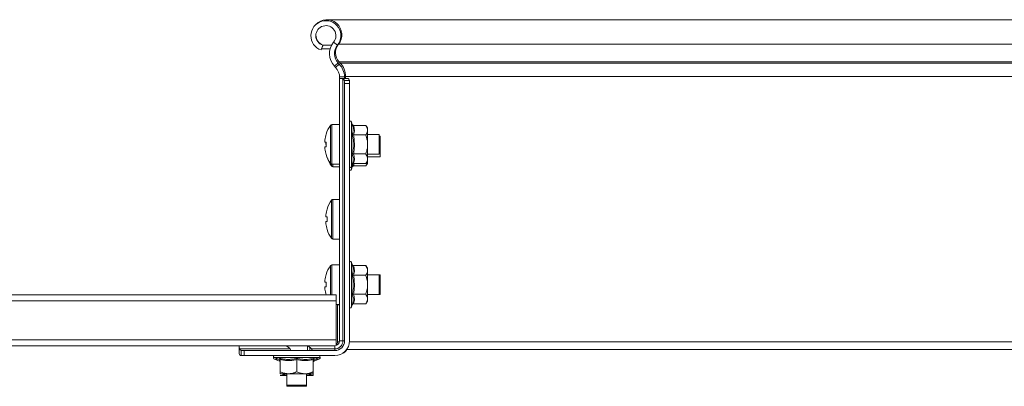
# Model space of a CAD drawing. Header units: millimetres. Extents: x 16 to 6312, y -8659 to -420.
# Tile 43 of 73: x 4818 to 5117, y -5084 to -4973. Entities that reach past the tile are written whole.
import ezdxf

# ---------------------------------------------------------------- set-up
doc = ezdxf.new("R2010")
doc.units = ezdxf.units.MM

msp = doc.modelspace()

# ---------------------------------------------------------------- linework, layer by layer
at = {"color": 7, "linetype": 'Continuous', "lineweight": 15}
for p, q in [((5517.03, -4973.3), (4911.36, -4973.3)), ((4909.64, -4982.48), (4910.11, -4981.05)), ((4910.19, -4980.99), (4909.77, -4982.12)), ((4912.34, -4982.12), (4909.77, -4982.12)), ((4912.8, -4980.99), (4910.19, -4980.99)), ((4914.56, -4981.06), (4913.4, -4980.1)), ((5517.03, -4980.76), (4914.86, -4980.76)), ((4914.74, -4986.37), (4913.65, -4987.4)), ((4913.99, -4987.76), (4913.65, -4987.4)), ((4913.99, -4987.76), (4915.08, -4986.73)), ((4915.08, -4986.73), (4914.74, -4986.37)), ((4915.04, -4986.07), (4915.38, -4986.43)), ((5517.03, -4986.07), (4915.04, -4986.07)), ((5517.03, -4986.43), (4915.38, -4986.43)), ((4915.23, -4990.6), (4915.23, -4990.86)), ((4916.72, -4990.6), (4915.23, -4990.6)), ((4915.23, -5070.6), (4915.23, -4990.86)), ((4915.27, -4991.1), (4915.59, -4991.1)), ((4917.52, -4991.1), (4915.59, -4991.1)), ((4916.23, -5070.6), (4916.23, -4991.28)), ((4916.73, -4991.1), (4916.73, -4990.86)), ((4917.03, -4990.56), (4917.03, -4991.1)), ((5517.03, -4990.56), (4917.03, -4990.56)), ((4916.64, -4991.7), (4916.73, -4992.12)), ((4918.19, -4991.7), (4916.64, -4991.7)), ((4916.73, -4992.12), (4916.73, -4992.6)), ((4918.23, -4992.6), (4916.73, -4992.6)), ((4916.73, -5070.6), (4916.73, -4992.6)), ((4918.23, -4992.12), (4918.19, -4991.7)), ((4918.23, -4992.6), (4918.23, -4992.12)), ((4918.23, -4992.6), (4918.23, -5070.6)), ((4915.23, -5005.1), (4912.9, -5005.1)), ((4919.07, -5005.04), (4918.83, -5004.38)), ((4919.45, -5005.33), (4923.13, -5005.33)), ((4923.73, -5006.1), (4923.13, -5005.33)), ((4923.73, -5006.77), (4923.73, -5006.1)), ((4911.12, -5008), (4911.15, -5008.01)), ((4919.45, -5008.22), (4923.13, -5008.22)), ((4923.73, -5011.1), (4923.73, -5006.77)), ((4927.23, -5008.1), (4923.73, -5008.1)), ((4927.23, -5011.1), (4927.23, -5008.1)), ((4927.53, -5008.6), (4927.23, -5008.6)), ((4927.53, -5008.85), (4927.23, -5008.85)), ((4927.53, -5008.85), (4927.53, -5008.6)), ((4927.53, -5011.85), (4927.53, -5008.85)), ((4910.75, -5010.39), (4910.75, -5009.77)), ((4911.15, -5010.39), (4910.75, -5010.39)), ((4910.75, -5012.44), (4910.75, -5011.81)), ((4910.75, -5011.81), (4911.15, -5011.81)), ((4911.05, -5010.52), (4911.05, -5010.39)), ((4911.05, -5011.14), (4911.05, -5010.52)), ((4911.12, -5011.14), (4911.05, -5011.14)), ((4923.73, -5015.43), (4923.73, -5011.1)), ((4927.23, -5014.1), (4927.23, -5011.1)), ((4927.53, -5014.85), (4927.53, -5011.85)), ((4911.15, -5014.2), (4911.12, -5014.21)), ((4919.45, -5013.99), (4923.13, -5013.99)), ((4923.73, -5014.1), (4927.23, -5014.1)), ((4923.73, -5014.85), (4927.53, -5014.85)), ((4912.9, -5017.1), (4915.23, -5017.1)), ((4913.2, -5017.85), (4915.23, -5017.85)), ((4918.83, -5017.83), (4919.07, -5017.17)), ((4918.83, -5018.58), (4919.07, -5017.92)), ((4919.45, -5016.88), (4923.13, -5016.88)), ((4919.45, -5017.63), (4923.13, -5017.63)), ((4923.13, -5016.88), (4923.73, -5016.1)), ((4923.13, -5017.63), (4923.73, -5016.85)), ((4923.73, -5016.1), (4923.73, -5015.43)), ((4923.73, -5016.85), (4923.73, -5016.18)), ((4915.23, -5027.78), (4913.2, -5027.78)), ((4911.05, -5033.07), (4911.05, -5032.44)), ((4911.45, -5033.07), (4911.05, -5033.07)), ((4911.42, -5030.68), (4911.45, -5030.69)), ((4911.05, -5035.12), (4911.05, -5034.49)), ((4911.05, -5034.49), (4911.45, -5034.49)), ((4911.45, -5036.87), (4911.42, -5036.88)), ((4913.2, -5039.78), (4915.23, -5039.78)), ((4915.23, -5047.6), (4912.9, -5047.6)), ((4919.07, -5047.54), (4918.83, -5046.88)), ((4919.45, -5047.83), (4923.13, -5047.83)), ((4923.73, -5048.6), (4923.13, -5047.83)), ((4911.12, -5050.5), (4911.15, -5050.51)), ((4919.45, -5050.72), (4923.13, -5050.72)), ((4923.73, -5049.27), (4923.73, -5048.6)), ((4923.73, -5053.6), (4923.73, -5049.27)), ((4927.23, -5050.6), (4923.73, -5050.6)), ((4927.53, -5050.6), (4927.23, -5050.6)), ((4927.23, -5053.6), (4927.23, -5050.6)), ((4927.53, -5053.6), (4927.53, -5050.6)), ((4910.75, -5052.89), (4910.75, -5052.27)), ((4911.15, -5052.89), (4910.75, -5052.89)), ((4923.73, -5057.93), (4923.73, -5053.6)), ((4927.23, -5056.6), (4927.23, -5053.6)), ((4927.53, -5056.6), (4927.53, -5053.6)), ((4914.23, -5056.66), (4719.23, -5056.66)), ((4910.75, -5054.94), (4910.75, -5054.31)), ((4910.75, -5054.31), (4911.15, -5054.31)), ((4914.23, -5058.46), (4914.23, -5056.66)), ((4919.45, -5056.49), (4923.13, -5056.49)), ((4923.73, -5056.6), (4927.23, -5056.6)), ((4927.23, -5056.6), (4927.53, -5056.6)), ((4914.23, -5058.46), (4719.23, -5058.46)), ((4914.23, -5070.3), (4914.23, -5058.46)), ((4914.23, -5059.6), (4915.23, -5059.6)), ((4914.63, -5059.7), (4914.63, -5059.6)), ((4914.63, -5070.9), (4914.63, -5059.7)), ((4918.83, -5060.33), (4919.07, -5059.67)), ((4919.45, -5059.38), (4923.13, -5059.38)), ((4923.13, -5059.38), (4923.73, -5058.6)), ((4923.73, -5058.6), (4923.73, -5057.93)), ((4914.23, -5070.3), (4719.23, -5070.3)), ((4884.73, -5072.1), (4748.73, -5072.1)), ((4884.73, -5072.1), (4884.73, -5072.46)), ((4898.98, -5072.1), (4884.73, -5072.1)), ((4898.98, -5072.1), (4905.48, -5072.1)), ((4913.73, -5072.1), (4905.48, -5072.1)), ((4905.48, -5073.6), (4905.48, -5072.1)), ((4913.73, -5072.1), (4913.73, -5073.1)), ((4914.23, -5072.02), (4914.23, -5070.3)), ((4915.23, -5070.6), (4916.23, -5070.6)), ((4916.23, -5070.6), (4916.73, -5070.6)), ((4884.73, -5072.46), (4884.73, -5074.39)), ((4900.18, -5073.1), (4884.91, -5073.1)), ((4885.33, -5073.51), (4885.33, -5075.06)), ((4885.75, -5073.6), (4885.33, -5073.51)), ((4885.33, -5075.06), (4885.75, -5075.1)), ((4886.23, -5073.6), (4885.75, -5073.6)), ((4885.75, -5075.1), (4886.23, -5075.1)), ((4886.23, -5075.1), (4886.23, -5073.6)), ((4886.23, -5073.6), (4913.73, -5073.6)), ((4913.73, -5075.1), (4886.23, -5075.1)), ((4913.73, -5073.1), (4906.68, -5073.1)), ((4913.73, -5073.1), (4913.73, -5073.6)), ((5517.03, -5073.3), (4917.42, -5073.3)), ((4895.5, -5075.7), (4896.99, -5076.24)), ((4895.5, -5076.2), (4896.99, -5076.74)), ((4896.99, -5076.23), (4896.99, -5076.23)), ((4896.99, -5076.73), (4896.99, -5076.73)), ((4897.23, -5076.32), (4897.23, -5080)), ((4902.23, -5076.32), (4902.23, -5080)), ((4907.23, -5076.32), (4907.23, -5080)), ((4907.47, -5076.24), (4908.96, -5075.7)), ((4907.47, -5076.74), (4908.96, -5076.2)), ((4907.47, -5076.23), (4907.47, -5076.23)), ((4907.47, -5076.73), (4907.47, -5076.73)), ((4897.23, -5080.6), (4899.73, -5080.6)), ((4899.23, -5080.6), (4899.23, -5084.1)), ((4899.73, -5080.6), (4904.73, -5080.6)), ((4907.23, -5080.6), (4904.73, -5080.6)), ((4905.23, -5084.1), (4905.23, -5080.6)), ((4897.23, -5081.1), (4899.23, -5081.1)), ((4907.23, -5081.1), (4905.23, -5081.1)), ((4899.23, -5084.1), (4899.23, -5084.4)), ((4899.23, -5084.1), (4902.23, -5084.1)), ((4899.23, -5084.4), (4902.23, -5084.4)), ((4902.23, -5084.1), (4905.23, -5084.1)), ((4902.23, -5084.4), (4905.23, -5084.4)), ((4905.23, -5084.4), (4905.23, -5084.1))]:
    msp.add_line(p, q, dxfattribs=at)
at = {"color": 8, "linetype": 'Continuous', "lineweight": 15}
for p, q in [((4912.46, -5011.1), (4912.46, -5005.33)), ((4912.9, -5011.1), (4912.9, -5005.1)), ((4918.83, -5004.38), (4918.83, -5017.83)), ((4912.46, -5016.87), (4912.46, -5011.1)), ((4912.9, -5017.1), (4912.9, -5011.1)), ((4912.76, -5017.62), (4912.76, -5017.08)), ((4913.2, -5017.85), (4913.2, -5017.1)), ((4918.83, -5017.83), (4918.83, -5018.58)), ((4912.76, -5033.78), (4912.76, -5028.01)), ((4913.2, -5033.78), (4913.2, -5027.78)), ((4912.76, -5039.55), (4912.76, -5033.78)), ((4913.2, -5039.78), (4913.2, -5033.78)), ((4912.46, -5053.6), (4912.46, -5047.83)), ((4912.9, -5053.6), (4912.9, -5047.6)), ((4918.83, -5046.88), (4918.83, -5060.33)), ((4912.46, -5056.66), (4912.46, -5053.6)), ((4912.9, -5056.66), (4912.9, -5053.6)), ((4915.23, -5059.7), (4914.63, -5059.7)), ((4914.63, -5070.9), (4915.2, -5070.9)), ((5517.03, -5070.9), (4918.22, -5070.9)), ((4906.23, -5073.6), (4906.23, -5072.62)), ((4908.96, -5075.7), (4895.5, -5075.7)), ((4896.88, -5076.2), (4895.5, -5076.2)), ((4896.98, -5076.44), (4897.21, -5076.49)), ((4907.25, -5076.47), (4907.48, -5076.44)), ((4908.96, -5076.2), (4907.58, -5076.2))]:
    msp.add_line(p, q, dxfattribs=at)
at = {"color": 7, "linetype": 'Continuous', "lineweight": 15}
for centre, radius, start, end in [((4911.36, -4977.85), 4.55, 320.3184, 137.6799), ((4911.06, -4978.15), 4.55, 320.3184, 251.9), ((4911.06, -4978.15), 3.05, 320.3184, 251.9), ((4911.36, -4977.85), 3.35, 182.636, 249.65), ((4917.64, -4983.61), 5.5, 140.3184, 223.5351), ((4917.64, -4983.61), 4, 140.3184, 223.5351), ((4917.94, -4983.31), 4, 140.3184, 223.5351), ((4910.73, -4990.86), 4.5, 0, 43.5351), ((4910.73, -4990.86), 6, 2.4836, 43.5351), ((4911.03, -4990.56), 6, 0, 43.5351), ((4920.63, -5011.1), 10, 144.7485, 161.9181), ((4912.9, -5005.64), 0.54, 90, 144.7485), ((4918.3, -5004.57), 0.567, 20, 96.7952), ((4920.63, -5011.1), 9.97, 161.9395, 172.2933), ((4922.17, -5011.1), 11.05, 176.3161, 183.6839), ((4920.63, -5011.1), 9.97, 187.7067, 198.0605), ((4920.63, -5011.1), 10, 198.0819, 215.2515), ((4920.93, -5011.85), 10, 199.4867, 215.2515), ((4912.9, -5016.56), 0.54, 215.2515, 270), ((4913.2, -5017.31), 0.54, 215.2515, 270), ((4918.3, -5017.64), 0.567, 263.2048, 340), ((4918.3, -5018.39), 0.567, 263.2048, 340), ((4920.93, -5033.78), 10, 144.7485, 161.9181), ((4913.2, -5028.32), 0.54, 90, 144.7485), ((4920.93, -5033.78), 9.97, 161.9395, 172.2933), ((4922.47, -5033.78), 11.05, 176.3161, 183.6839), ((4920.93, -5033.78), 9.97, 187.7067, 198.0605), ((4920.93, -5033.78), 10, 198.0819, 215.2515), ((4913.2, -5039.24), 0.54, 215.2515, 270), ((4920.63, -5053.6), 10, 144.7485, 161.9181), ((4912.9, -5048.14), 0.54, 90, 144.7485), ((4918.3, -5047.07), 0.567, 20, 96.7952), ((4920.63, -5053.6), 9.97, 161.9395, 172.2933), ((4922.17, -5053.6), 11.05, 176.3161, 183.6839), ((4920.63, -5053.6), 9.97, 187.7067, 198.0605), ((4918.3, -5060.14), 0.567, 263.2048, 340), ((4913.73, -5070.6), 4.5, 270, 0), ((4913.73, -5070.6), 3, 270, 0), ((4913.73, -5070.6), 2.5, 270, 0), ((4913.73, -5070.6), 1.5, 270, 0), ((4913.43, -5070.9), 1.2, 311.8103, 0), ((4895.7, -5075.17), 0.567, 173.2048, 250), ((4908.76, -5075.17), 0.567, 290, 6.7952), ((4915.23, -5072.1), 2.5, 288.5935, 341.4065), ((4895.7, -5075.67), 0.567, 153.8426, 250), ((4896.87, -5076.58), 0.36, 7.177, 71.0898), ((4896.87, -5077.08), 0.36, 7.177, 71.0898), ((4907.59, -5076.58), 0.36, 109.1032, 172.8542), ((4907.59, -5077.08), 0.36, 109.1032, 172.8542), ((4908.76, -5075.67), 0.567, 290, 26.1574)]:
    msp.add_arc(centre, radius, start, end, dxfattribs=at)
for points, knots in [([(4915.23, -4990.6), (4915.23, -4990.66), (4915.23, -4990.77), (4915.23, -4990.92), (4915.24, -4991.03), (4915.25, -4991.09), (4915.27, -4991.1), (4915.27, -4991.1)], [0, 0, 0, 0, 0.214041, 0.428088, 0.641869, 0.854622, 1, 1, 1, 1]), ([(4915.59, -4991.1), (4915.73, -4991.12), (4915.92, -4991.15), (4916.17, -4991.25), (4916.23, -4991.28)], [0, 0, 0, 0, 0.747394, 1, 1, 1, 1]), ([(4916.23, -4991.28), (4916.33, -4991.33), (4916.52, -4991.43), (4916.6, -4991.61), (4916.64, -4991.7)], [0, 0, 0, 0, 0.5246304, 1, 1, 1, 1]), ([(4916.73, -4990.86), (4916.73, -4990.81), (4916.73, -4990.73), (4916.73, -4990.64), (4916.72, -4990.6)], [0, 0, 0, 0, 0.614497, 1, 1, 1, 1]), ([(4918.19, -4991.7), (4918.17, -4991.64), (4918.13, -4991.44), (4917.99, -4991.21), (4917.75, -4991.11), (4917.57, -4991.1), (4917.52, -4991.1)], [0, 0, 0, 0, 0.1556492, 0.5145643, 0.8545685, 1, 1, 1, 1]), ([(4919.07, -5008.07), (4919.09, -5008.01), (4919.13, -5007.9), (4919.25, -5007.54), (4919.37, -5007.01), (4919.38, -5006.32), (4919.28, -5005.66), (4919.14, -5005.24), (4919.07, -5005.04)], [0, 0, 0, 0, 0.0589874, 0.1179912, 0.3541356, 0.5923278, 0.7955961, 1, 1, 1, 1]), ([(4919.07, -5005.04), (4919.07, -5005.04), (4919.09, -5005.08), (4919.13, -5005.16), (4919.22, -5005.25), (4919.33, -5005.32), (4919.41, -5005.32), (4919.45, -5005.33)], [0, 0, 0, 0, 0.007914, 0.267535, 0.528603, 0.763816, 1, 1, 1, 1]), ([(4919.45, -5005.33), (4919.52, -5005.56), (4919.66, -5006.03), (4919.73, -5006.76), (4919.67, -5007.49), (4919.52, -5007.97), (4919.45, -5008.22)], [0, 0, 0, 0, 0.2452513, 0.4921305, 0.7450212, 1, 1, 1, 1]), ([(4923.73, -5006.77), (4923.71, -5006.58), (4923.67, -5006.18), (4923.43, -5005.75), (4923.23, -5005.47), (4923.17, -5005.37), (4923.13, -5005.33)], [0, 0, 0, 0, 0.395463, 0.801961, 0.900945, 1, 1, 1, 1]), ([(4919.07, -5014.14), (4919.09, -5014.02), (4919.13, -5013.78), (4919.25, -5013.07), (4919.37, -5011.99), (4919.38, -5010.61), (4919.28, -5009.3), (4919.14, -5008.48), (4919.07, -5008.07)], [0, 0, 0, 0, 0.058987, 0.117991, 0.354136, 0.592328, 0.795596, 1, 1, 1, 1]), ([(4919.07, -5008.07), (4919.07, -5008.07), (4919.09, -5008.09), (4919.13, -5008.13), (4919.22, -5008.18), (4919.33, -5008.21), (4919.41, -5008.21), (4919.45, -5008.22)], [0, 0, 0, 0, 0.007914, 0.267535, 0.528603, 0.763816, 1, 1, 1, 1]), ([(4919.45, -5008.22), (4919.52, -5008.69), (4919.66, -5009.63), (4919.73, -5011.07), (4919.67, -5012.53), (4919.52, -5013.5), (4919.45, -5013.99)], [0, 0, 0, 0, 0.245251, 0.49213, 0.745021, 1, 1, 1, 1]), ([(4923.13, -5008.22), (4923.21, -5008.11), (4923.36, -5007.91), (4923.54, -5007.59), (4923.67, -5007.26), (4923.72, -5007.01), (4923.73, -5006.85), (4923.73, -5006.8), (4923.73, -5006.77)], [0, 0, 0, 0, 0.2209562, 0.4428284, 0.6686399, 0.896415, 0.9481929, 1, 1, 1, 1]), ([(4923.73, -5011.1), (4923.73, -5010.96), (4923.71, -5010), (4923.44, -5009.03), (4923.14, -5008.25), (4923.13, -5008.22)], [0, 0, 0, 0, 0.148486, 0.965571, 1, 1, 1, 1]), ([(4923.13, -5013.99), (4923.18, -5013.87), (4923.27, -5013.63), (4923.46, -5013.04), (4923.68, -5012.2), (4923.71, -5011.47), (4923.73, -5011.1)], [0, 0, 0, 0, 0.131287, 0.262739, 0.627508, 1, 1, 1, 1]), ([(4919.07, -5014.14), (4919.07, -5014.14), (4919.09, -5014.11), (4919.13, -5014.07), (4919.22, -5014.03), (4919.33, -5014), (4919.41, -5013.99), (4919.45, -5013.99)], [0, 0, 0, 0, 0.007914, 0.267535, 0.528603, 0.763816, 1, 1, 1, 1]), ([(4919.07, -5017.17), (4919.09, -5017.11), (4919.13, -5016.99), (4919.25, -5016.63), (4919.37, -5016.08), (4919.38, -5015.39), (4919.28, -5014.74), (4919.14, -5014.34), (4919.07, -5014.14)], [0, 0, 0, 0, 0.058987, 0.117991, 0.354136, 0.592328, 0.795596, 1, 1, 1, 1]), ([(4919.45, -5013.99), (4919.52, -5014.22), (4919.66, -5014.69), (4919.73, -5015.42), (4919.67, -5016.15), (4919.52, -5016.63), (4919.45, -5016.88)], [0, 0, 0, 0, 0.245251, 0.49213, 0.745021, 1, 1, 1, 1]), ([(4923.73, -5015.43), (4923.71, -5015.24), (4923.67, -5014.84), (4923.43, -5014.41), (4923.23, -5014.13), (4923.17, -5014.04), (4923.13, -5013.99)], [0, 0, 0, 0, 0.395463, 0.801961, 0.900945, 1, 1, 1, 1]), ([(4919.07, -5017.92), (4919.09, -5017.86), (4919.13, -5017.74), (4919.25, -5017.38), (4919.3, -5017.08), (4919.34, -5016.83)], [0, 0, 0, 0, 0.166567, 0.333181, 1, 1, 1, 1]), ([(4919.45, -5016.88), (4919.41, -5016.88), (4919.33, -5016.89), (4919.22, -5016.95), (4919.13, -5017.05), (4919.09, -5017.13), (4919.07, -5017.17), (4919.07, -5017.17)], [0, 0, 0, 0, 0.236184, 0.471397, 0.732465, 0.992086, 1, 1, 1, 1]), ([(4919.45, -5017.63), (4919.41, -5017.63), (4919.33, -5017.64), (4919.22, -5017.7), (4919.13, -5017.8), (4919.09, -5017.88), (4919.07, -5017.92), (4919.07, -5017.92)], [0, 0, 0, 0, 0.236184, 0.471397, 0.732465, 0.992086, 1, 1, 1, 1]), ([(4923.13, -5016.88), (4923.28, -5016.67), (4923.57, -5016.25), (4923.72, -5015.76), (4923.73, -5015.48), (4923.73, -5015.43)], [0, 0, 0, 0, 0.442922, 0.896343, 1, 1, 1, 1]), ([(4923.13, -5017.63), (4923.28, -5017.42), (4923.57, -5017), (4923.72, -5016.51), (4923.73, -5016.23), (4923.73, -5016.18)], [0, 0, 0, 0, 0.4429219, 0.8963431, 1, 1, 1, 1]), ([(4919.07, -5050.57), (4919.09, -5050.51), (4919.13, -5050.4), (4919.25, -5050.04), (4919.37, -5049.51), (4919.38, -5048.82), (4919.28, -5048.16), (4919.14, -5047.74), (4919.07, -5047.54)], [0, 0, 0, 0, 0.0589874, 0.1179912, 0.3541356, 0.5923278, 0.7955961, 1, 1, 1, 1]), ([(4919.07, -5047.54), (4919.07, -5047.54), (4919.09, -5047.58), (4919.13, -5047.66), (4919.22, -5047.75), (4919.33, -5047.82), (4919.41, -5047.82), (4919.45, -5047.83)], [0, 0, 0, 0, 0.007914, 0.267535, 0.528603, 0.763816, 1, 1, 1, 1]), ([(4919.45, -5047.83), (4919.52, -5048.06), (4919.66, -5048.53), (4919.73, -5049.26), (4919.67, -5049.99), (4919.52, -5050.47), (4919.45, -5050.72)], [0, 0, 0, 0, 0.245251, 0.49213, 0.745021, 1, 1, 1, 1]), ([(4923.73, -5049.27), (4923.71, -5049.08), (4923.67, -5048.68), (4923.43, -5048.25), (4923.23, -5047.97), (4923.17, -5047.87), (4923.13, -5047.83)], [0, 0, 0, 0, 0.3954634, 0.8019609, 0.9009447, 1, 1, 1, 1]), ([(4919.07, -5056.64), (4919.09, -5056.52), (4919.13, -5056.28), (4919.25, -5055.57), (4919.37, -5054.49), (4919.38, -5053.11), (4919.28, -5051.8), (4919.14, -5050.98), (4919.07, -5050.57)], [0, 0, 0, 0, 0.0589874, 0.1179912, 0.3541356, 0.5923278, 0.7955961, 1, 1, 1, 1]), ([(4919.07, -5050.57), (4919.07, -5050.57), (4919.09, -5050.59), (4919.13, -5050.63), (4919.22, -5050.68), (4919.33, -5050.71), (4919.41, -5050.71), (4919.45, -5050.72)], [0, 0, 0, 0, 0.007914, 0.267535, 0.528603, 0.763816, 1, 1, 1, 1]), ([(4919.45, -5050.72), (4919.52, -5051.19), (4919.66, -5052.13), (4919.73, -5053.57), (4919.67, -5055.03), (4919.52, -5056), (4919.45, -5056.49)], [0, 0, 0, 0, 0.245251, 0.49213, 0.745021, 1, 1, 1, 1]), ([(4923.13, -5050.72), (4923.21, -5050.61), (4923.36, -5050.41), (4923.54, -5050.09), (4923.67, -5049.76), (4923.72, -5049.51), (4923.73, -5049.35), (4923.73, -5049.3), (4923.73, -5049.27)], [0, 0, 0, 0, 0.220956, 0.442828, 0.66864, 0.896415, 0.948193, 1, 1, 1, 1]), ([(4923.73, -5053.6), (4923.73, -5053.46), (4923.71, -5052.5), (4923.44, -5051.53), (4923.14, -5050.75), (4923.13, -5050.72)], [0, 0, 0, 0, 0.148486, 0.965571, 1, 1, 1, 1]), ([(4923.13, -5056.49), (4923.18, -5056.37), (4923.27, -5056.13), (4923.46, -5055.54), (4923.68, -5054.7), (4923.71, -5053.97), (4923.73, -5053.6)], [0, 0, 0, 0, 0.131287, 0.262739, 0.627508, 1, 1, 1, 1]), ([(4919.07, -5056.64), (4919.07, -5056.64), (4919.09, -5056.61), (4919.13, -5056.57), (4919.22, -5056.53), (4919.33, -5056.5), (4919.41, -5056.49), (4919.45, -5056.49)], [0, 0, 0, 0, 0.007914, 0.267535, 0.528603, 0.763816, 1, 1, 1, 1]), ([(4919.07, -5059.67), (4919.09, -5059.61), (4919.13, -5059.49), (4919.25, -5059.13), (4919.37, -5058.58), (4919.38, -5057.89), (4919.28, -5057.24), (4919.14, -5056.84), (4919.07, -5056.64)], [0, 0, 0, 0, 0.058987, 0.117991, 0.354136, 0.592328, 0.795596, 1, 1, 1, 1]), ([(4919.45, -5056.49), (4919.52, -5056.72), (4919.66, -5057.19), (4919.73, -5057.92), (4919.67, -5058.65), (4919.52, -5059.13), (4919.45, -5059.38)], [0, 0, 0, 0, 0.245251, 0.49213, 0.745021, 1, 1, 1, 1]), ([(4923.73, -5057.93), (4923.71, -5057.74), (4923.67, -5057.34), (4923.43, -5056.91), (4923.23, -5056.63), (4923.17, -5056.54), (4923.13, -5056.49)], [0, 0, 0, 0, 0.395463, 0.801961, 0.900945, 1, 1, 1, 1]), ([(4919.45, -5059.38), (4919.41, -5059.38), (4919.33, -5059.39), (4919.22, -5059.45), (4919.13, -5059.55), (4919.09, -5059.63), (4919.07, -5059.67), (4919.07, -5059.67)], [0, 0, 0, 0, 0.236184, 0.471397, 0.732465, 0.992086, 1, 1, 1, 1]), ([(4923.13, -5059.38), (4923.28, -5059.17), (4923.57, -5058.75), (4923.72, -5058.26), (4923.73, -5057.98), (4923.73, -5057.93)], [0, 0, 0, 0, 0.442922, 0.896343, 1, 1, 1, 1]), ([(4898.98, -5072.1), (4899, -5072.12), (4899.04, -5072.15), (4899.31, -5072.35), (4899.59, -5072.53), (4899.73, -5072.62)], [0, 0, 0, 0, 0.333665, 0.666043, 1, 1, 1, 1]), ([(4906.23, -5072.62), (4906.06, -5072.51), (4905.75, -5072.31), (4905.52, -5072.13), (4905.49, -5072.11), (4905.48, -5072.1)], [0, 0, 0, 0, 0.407021, 0.751647, 1, 1, 1, 1]), ([(4884.91, -5073.1), (4884.84, -5072.92), (4884.74, -5072.68), (4884.73, -5072.5), (4884.73, -5072.46)], [0, 0, 0, 0, 0.747776, 1, 1, 1, 1]), ([(4884.73, -5074.39), (4884.74, -5074.52), (4884.77, -5074.78), (4884.99, -5074.98), (4885.23, -5075.04), (4885.33, -5075.06)], [0, 0, 0, 0, 0.373783, 0.74931, 1, 1, 1, 1]), ([(4885.33, -5073.51), (4885.3, -5073.5), (4885.16, -5073.45), (4885.01, -5073.32), (4884.93, -5073.15), (4884.91, -5073.1)], [0, 0, 0, 0, 0.131563, 0.745362, 1, 1, 1, 1]), ([(4899.73, -5072.62), (4899.87, -5072.72), (4900.05, -5072.86), (4900.16, -5073.06), (4900.18, -5073.1)], [0, 0, 0, 0, 0.771596, 1, 1, 1, 1]), ([(4900.18, -5073.1), (4900.25, -5073.22), (4900.37, -5073.44), (4900.47, -5073.59), (4900.48, -5073.6), (4900.48, -5073.6)], [0, 0, 0, 0, 0.406592, 0.81534, 1, 1, 1, 1]), ([(4906.68, -5073.1), (4906.59, -5072.96), (4906.47, -5072.77), (4906.27, -5072.64), (4906.23, -5072.62)], [0, 0, 0, 0, 0.771658, 1, 1, 1, 1]), ([(4906.98, -5073.6), (4906.97, -5073.59), (4906.95, -5073.56), (4906.83, -5073.37), (4906.73, -5073.19), (4906.68, -5073.1)], [0, 0, 0, 0, 0.346327, 0.691474, 1, 1, 1, 1]), ([(4896.98, -5075.94), (4897.08, -5075.96), (4897.29, -5076.01), (4897.9, -5076.12), (4898.84, -5076.24), (4900.04, -5076.26), (4901.17, -5076.15), (4901.88, -5076.01), (4902.23, -5075.94)], [0, 0, 0, 0, 0.058987, 0.117991, 0.354136, 0.592328, 0.795596, 1, 1, 1, 1]), ([(4896.98, -5075.94), (4896.98, -5075.94), (4897.01, -5075.96), (4897.08, -5076), (4897.16, -5076.09), (4897.22, -5076.2), (4897.23, -5076.28), (4897.23, -5076.32)], [0, 0, 0, 0, 0.007914, 0.267535, 0.528603, 0.763816, 1, 1, 1, 1]), ([(4896.98, -5076.44), (4896.98, -5076.44), (4897.01, -5076.46), (4897.08, -5076.5), (4897.16, -5076.59), (4897.22, -5076.7), (4897.23, -5076.78), (4897.23, -5076.82)], [0, 0, 0, 0, 0.007914, 0.267535, 0.528603, 0.763816, 1, 1, 1, 1]), ([(4902.23, -5076.32), (4901.82, -5076.39), (4901.01, -5076.54), (4899.76, -5076.61), (4898.49, -5076.54), (4897.65, -5076.39), (4897.23, -5076.32)], [0, 0, 0, 0, 0.245251, 0.49213, 0.745021, 1, 1, 1, 1]), ([(4902.23, -5075.94), (4902.43, -5075.98), (4903.05, -5076.11), (4904.08, -5076.24), (4905.64, -5076.27), (4906.77, -5076.07), (4907.48, -5075.94)], [0, 0, 0, 0, 0.1180186, 0.3542262, 0.5924822, 1, 1, 1, 1]), ([(4902.23, -5075.94), (4902.23, -5075.94), (4902.23, -5075.96), (4902.23, -5076), (4902.23, -5076.09), (4902.23, -5076.2), (4902.23, -5076.28), (4902.23, -5076.32)], [0, 0, 0, 0, 0.007914, 0.267535, 0.528603, 0.763816, 1, 1, 1, 1]), ([(4907.23, -5076.32), (4906.82, -5076.39), (4906.01, -5076.54), (4904.76, -5076.61), (4903.49, -5076.54), (4902.65, -5076.39), (4902.23, -5076.32)], [0, 0, 0, 0, 0.2452513, 0.4921305, 0.7450212, 1, 1, 1, 1]), ([(4907.23, -5076.32), (4907.23, -5076.28), (4907.24, -5076.2), (4907.3, -5076.09), (4907.38, -5076), (4907.45, -5075.96), (4907.48, -5075.94), (4907.48, -5075.94)], [0, 0, 0, 0, 0.236184, 0.471397, 0.732465, 0.992086, 1, 1, 1, 1]), ([(4907.23, -5076.82), (4907.23, -5076.78), (4907.24, -5076.7), (4907.3, -5076.59), (4907.38, -5076.5), (4907.45, -5076.46), (4907.48, -5076.44), (4907.48, -5076.44)], [0, 0, 0, 0, 0.236184, 0.471397, 0.732465, 0.992086, 1, 1, 1, 1]), ([(4897.23, -5080), (4897.41, -5080.08), (4897.76, -5080.23), (4898.31, -5080.41), (4898.88, -5080.54), (4899.31, -5080.59), (4899.6, -5080.6), (4899.69, -5080.6), (4899.73, -5080.6)], [0, 0, 0, 0, 0.220956, 0.442828, 0.66864, 0.896415, 0.948193, 1, 1, 1, 1]), ([(4897.23, -5080.6), (4897.23, -5080.6), (4897.23, -5080.58), (4897.23, -5080.32), (4897.23, -5080.01), (4897.23, -5080)], [0, 0, 0, 0, 0.148486, 0.965571, 1, 1, 1, 1]), ([(4897.47, -5080.6), (4897.57, -5080.64), (4897.85, -5080.76), (4898.32, -5080.91), (4898.81, -5081.03), (4899.11, -5081.06), (4899.23, -5081.07)], [0, 0, 0, 0, 0.17068, 0.485838, 0.806591, 1, 1, 1, 1]), ([(4899.73, -5080.6), (4900.07, -5080.58), (4900.76, -5080.54), (4901.5, -5080.3), (4901.99, -5080.11), (4902.15, -5080.04), (4902.23, -5080)], [0, 0, 0, 0, 0.395463, 0.801961, 0.900945, 1, 1, 1, 1]), ([(4902.23, -5080), (4902.41, -5080.08), (4902.76, -5080.23), (4903.31, -5080.41), (4903.88, -5080.54), (4904.31, -5080.59), (4904.6, -5080.6), (4904.69, -5080.6), (4904.73, -5080.6)], [0, 0, 0, 0, 0.2209562, 0.4428284, 0.6686399, 0.896415, 0.9481929, 1, 1, 1, 1]), ([(4904.73, -5080.6), (4904.9, -5080.6), (4905.24, -5080.59), (4905.75, -5080.5), (4906.25, -5080.38), (4906.67, -5080.24), (4906.99, -5080.11), (4907.15, -5080.04), (4907.23, -5080)], [0, 0, 0, 0, 0.197022, 0.395591, 0.598294, 0.802087, 0.901008, 1, 1, 1, 1]), ([(4905.23, -5081.08), (4905.23, -5081.08), (4905.4, -5081.07), (4905.75, -5081), (4906.25, -5080.88), (4906.67, -5080.73), (4906.91, -5080.64), (4907, -5080.6), (4907, -5080.6)], [0, 0, 0, 0, 0.002979, 0.283152, 0.569157, 0.856701, 0.996274, 1, 1, 1, 1]), ([(4907.23, -5080.6), (4907.23, -5080.6), (4907.23, -5080.59), (4907.23, -5080.43), (4907.23, -5080.17), (4907.23, -5080.01), (4907.23, -5080)], [0, 0, 0, 0, 0.1481542, 0.5520001, 0.9656481, 1, 1, 1, 1]), ([(4907.23, -5081.1), (4907.23, -5081.1), (4907.23, -5081.09), (4907.23, -5080.93), (4907.23, -5080.67), (4907.23, -5080.51), (4907.23, -5080.5)], [0, 0, 0, 0, 0.148154, 0.552, 0.965648, 1, 1, 1, 1])]:
    msp.add_open_spline(points, degree=3, knots=knots, dxfattribs=at)
at = {"color": 8, "linetype": 'Continuous', "lineweight": 15}
for points, knots in [([(4919.65, -5016.88), (4919.64, -5016.88), (4919.62, -5017.13), (4919.53, -5017.38), (4919.45, -5017.63)], [0, 0, 0, 0, 0.022204, 1, 1, 1, 1]), ([(4896.99, -5076.23), (4896.99, -5076.23), (4896.99, -5076.24), (4896.99, -5076.14), (4896.98, -5076.01), (4896.98, -5075.94)], [0, 0, 0, 0, 0.119603, 0.558575, 1, 1, 1, 1]), ([(4896.99, -5076.73), (4896.99, -5076.73), (4896.99, -5076.74), (4896.99, -5076.64), (4896.98, -5076.51), (4896.98, -5076.44)], [0, 0, 0, 0, 0.119603, 0.558575, 1, 1, 1, 1]), ([(4907.48, -5075.94), (4907.48, -5075.98), (4907.48, -5076.11), (4907.47, -5076.23), (4907.47, -5076.23), (4907.47, -5076.23)], [0, 0, 0, 0, 0.2359756, 0.7082679, 1, 1, 1, 1]), ([(4907.48, -5076.44), (4907.48, -5076.48), (4907.48, -5076.61), (4907.47, -5076.73), (4907.47, -5076.73), (4907.47, -5076.73)], [0, 0, 0, 0, 0.235976, 0.708268, 1, 1, 1, 1])]:
    msp.add_open_spline(points, degree=3, knots=knots, dxfattribs=at)

doc.saveas('drawing.dxf')
